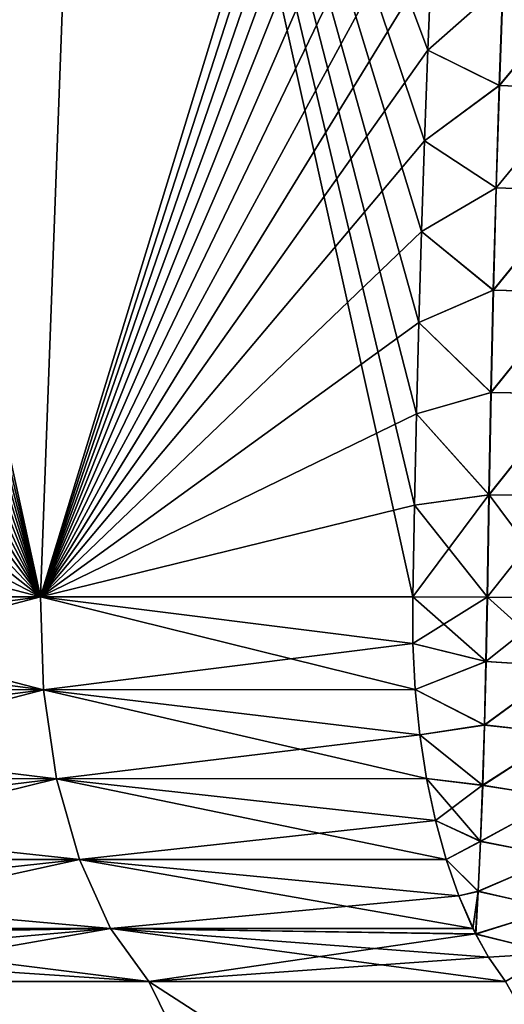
# Model space of a CAD drawing. Header units: metres. Extents: x -109 to 109, y -108 to 40.
# Tile 13 of 230: x -89.07 to -86.74, y -102.52 to -97.79. Entities that reach past the tile are written whole.
import ezdxf

# ---------------------------------------------------------------- set-up
doc = ezdxf.new("R2010")
doc.units = ezdxf.units.M
doc.layers.add('solid_K_24_42_17_000C74_XXXX', color=7, linetype='CONTINUOUS')

msp = doc.modelspace()

# ---------------------------------------------------------------- linework, layer by layer
at = {"layer": 'solid_K_24_42_17_000C74_XXXX'}
for points in [[(-90.683044, -100.564568, -20.524872), (-90.669464, -100.12355, -20.508335), (-88.716843, -93.64727, -21.160137)], [(-88.974266, -100.564568, -21.606056), (-90.683044, -100.564568, -20.524872), (-88.716843, -93.64727, -21.160137)], [(-90.669464, -100.12355, -20.508335), (-90.656044, -99.683624, -20.489859), (-88.716843, -93.64727, -21.160137)], [(-90.656044, -99.683624, -20.489859), (-90.642792, -99.244781, -20.469456), (-88.716843, -93.64727, -21.160137)], [(-90.642792, -99.244781, -20.469456), (-90.6297, -98.807037, -20.447136), (-88.716843, -93.64727, -21.160137)], [(-90.6297, -98.807037, -20.447136), (-90.616783, -98.370392, -20.422913), (-88.716843, -93.64727, -21.160137)], [(-90.616783, -98.370392, -20.422913), (-90.604042, -97.934853, -20.396793), (-88.716843, -93.64727, -21.160137)], [(-90.604042, -97.934853, -20.396793), (-90.591469, -97.50042, -20.36879), (-88.716843, -93.64727, -21.160137)], [(-90.498581, -94.12915, 20.085072), (-88.974266, -100.564568, 21.606056), (-90.486099, -93.647095, 20.03474)], [(-88.974266, -100.564568, 21.606056), (-88.716843, -93.64727, 21.160139), (-90.486099, -93.647095, 20.03474)], [(-88.974266, -100.564568, -21.606056), (-88.716843, -93.64727, -21.160137), (-86.857559, -93.647148, -22.12969)], [(-86.89492, -94.12941, -22.165678), (-88.974266, -100.564568, -21.606056), (-86.857559, -93.647148, -22.12969)], [(-88.974266, -100.564568, 21.606056), (-87.183487, -100.56456, 22.545332), (-88.716843, -93.64727, 21.160139)], [(-87.112129, -97.935402, 22.412889), (-87.094177, -97.501144, 22.38801), (-88.716843, -93.64727, 21.160139)], [(-87.128365, -98.370796, 22.436981), (-87.112129, -97.935402, 22.412889), (-88.716843, -93.64727, 21.160139)], [(-87.142868, -98.807312, 22.460278), (-87.128365, -98.370796, 22.436981), (-88.716843, -93.64727, 21.160139)], [(-87.155647, -99.244957, 22.482767), (-87.142868, -98.807312, 22.460278), (-88.716843, -93.64727, 21.160139)], [(-87.166679, -99.683716, 22.504446), (-87.155647, -99.244957, 22.482767), (-88.716843, -93.64727, 21.160139)], [(-87.175964, -100.123589, 22.525305), (-87.166679, -99.683716, 22.504446), (-88.716843, -93.64727, 21.160139)], [(-87.183487, -100.56456, 22.545332), (-87.175964, -100.123589, 22.525305), (-88.716843, -93.64727, 21.160139)], [(-90.498581, -94.12915, 20.085072), (-90.511391, -94.614319, 20.133215), (-88.974266, -100.564568, 21.606056)], [(-86.89492, -94.12941, -22.165678), (-86.930222, -94.614738, -22.200855), (-88.974266, -100.564568, -21.606056)], [(-90.511391, -94.614319, 20.133215), (-90.524498, -95.102013, 20.179098), (-88.974266, -100.564568, 21.606056)], [(-86.930222, -94.614738, -22.200855), (-86.963409, -95.10257, -22.235151), (-88.974266, -100.564568, -21.606056)], [(-90.524498, -95.102013, 20.179098), (-90.537842, -95.591637, 20.222658), (-88.974266, -100.564568, 21.606056)], [(-86.963409, -95.10257, -22.235151), (-86.994469, -95.592339, -22.268499), (-88.974266, -100.564568, -21.606056)], [(-90.537842, -95.591637, 20.222658), (-90.551399, -96.082626, 20.263838), (-88.974266, -100.564568, 21.606056)], [(-86.994469, -95.592339, -22.268499), (-87.023354, -96.083488, -22.300844), (-88.974266, -100.564568, -21.606056)], [(-90.551399, -96.082626, 20.263838), (-90.56514, -96.574387, 20.302588), (-88.974266, -100.564568, 21.606056)], [(-87.023354, -96.083488, -22.300844), (-87.050041, -96.575462, -22.332132), (-88.974266, -100.564568, -21.606056)], [(-90.56514, -96.574387, 20.302588), (-90.579056, -97.066681, 20.338886), (-88.974266, -100.564568, 21.606056)], [(-87.050041, -96.575462, -22.332132), (-87.074524, -97.068016, -22.362347), (-88.974266, -100.564568, -21.606056)], [(-90.579056, -97.066681, 20.338886), (-90.591461, -97.500015, 20.368761), (-88.974266, -100.564568, 21.606056)], [(-87.074524, -97.068016, -22.362347), (-87.094177, -97.501144, -22.38801), (-88.974266, -100.564568, -21.606056)], [(-90.591461, -97.500015, 20.368761), (-90.604034, -97.934464, 20.396765), (-88.974266, -100.564568, 21.606056)], [(-87.094177, -97.501144, -22.38801), (-87.112129, -97.935402, -22.412889), (-88.974266, -100.564568, -21.606056)], [(-86.749939, -97.613823, -22.521521), (-87.112129, -97.935402, -22.412889), (-87.094177, -97.501144, -22.38801)], [(-86.750893, -97.6138, 22.521269), (-87.094177, -97.501144, 22.38801), (-87.112129, -97.935402, 22.412889)], [(-86.768188, -98.105316, 22.549824), (-86.750893, -97.6138, 22.521269), (-87.112129, -97.935402, 22.412889)], [(-86.767204, -98.105339, -22.550081), (-87.112129, -97.935402, -22.412889), (-86.749939, -97.613823, -22.521521)], [(-86.374153, -97.63031, 22.583269), (-86.750893, -97.6138, 22.521269), (-86.768188, -98.105316, 22.549824)], [(-86.767204, -98.105339, -22.550081), (-86.749939, -97.613823, -22.521521), (-86.373131, -97.630348, -22.583338)], [(-86.391273, -98.119644, 22.61128), (-86.374153, -97.63031, 22.583269), (-86.768188, -98.105316, 22.549824)], [(-86.767204, -98.105339, -22.550081), (-86.373131, -97.630348, -22.583338), (-86.390228, -98.119682, -22.611349)], [(-90.604034, -97.934464, 20.396765), (-90.616783, -98.370041, 20.422884), (-88.974266, -100.564568, 21.606056)], [(-87.112129, -97.935402, -22.412889), (-87.128365, -98.370796, -22.436981), (-88.974266, -100.564568, -21.606056)], [(-86.767204, -98.105339, -22.550081), (-87.128365, -98.370796, -22.436981), (-87.112129, -97.935402, -22.412889)], [(-86.768188, -98.105316, 22.549824), (-87.112129, -97.935402, 22.412889), (-87.128365, -98.370796, 22.436981)], [(-86.7836, -98.596954, 22.577166), (-86.768188, -98.105316, 22.549824), (-87.128365, -98.370796, 22.436981)], [(-86.782593, -98.596977, -22.577429), (-87.128365, -98.370796, -22.436981), (-86.767204, -98.105339, -22.550081)], [(-86.391273, -98.119644, 22.61128), (-86.768188, -98.105316, 22.549824), (-86.7836, -98.596954, 22.577166)], [(-86.406532, -98.609108, 22.638132), (-86.391273, -98.119644, 22.61128), (-86.7836, -98.596954, 22.577166)], [(-86.782593, -98.596977, -22.577429), (-86.767204, -98.105339, -22.550081), (-86.390228, -98.119682, -22.611349)], [(-86.782593, -98.596977, -22.577429), (-86.390228, -98.119682, -22.611349), (-86.405464, -98.609138, -22.638201)], [(-90.616783, -98.370041, 20.422884), (-90.629707, -98.806732, 20.447111), (-88.974266, -100.564568, 21.606056)], [(-87.128365, -98.370796, -22.436981), (-87.142868, -98.80732, -22.460278), (-88.974266, -100.564568, -21.606056)], [(-86.782593, -98.596977, -22.577429), (-87.142868, -98.80732, -22.460278), (-87.128365, -98.370796, -22.436981)], [(-86.7836, -98.596954, 22.577166), (-87.128365, -98.370796, 22.436981), (-87.142868, -98.807312, 22.460278)], [(-86.797134, -99.088715, 22.603292), (-86.7836, -98.596954, 22.577166), (-87.142868, -98.807312, 22.460278)], [(-86.796104, -99.08873, -22.603561), (-87.142868, -98.80732, -22.460278), (-86.782593, -98.596977, -22.577429)], [(-86.406532, -98.609108, 22.638132), (-86.7836, -98.596954, 22.577166), (-86.797134, -99.088715, 22.603292)], [(-86.419937, -99.098686, 22.663818), (-86.406532, -98.609108, 22.638132), (-86.797134, -99.088715, 22.603292)], [(-86.796104, -99.08873, -22.603561), (-86.782593, -98.596977, -22.577429), (-86.405464, -98.609138, -22.638201)], [(-86.796104, -99.08873, -22.603561), (-86.405464, -98.609138, -22.638201), (-86.418846, -99.098717, -22.663887)], [(-90.629707, -98.806732, 20.447111), (-90.642799, -99.244537, 20.469433), (-88.974266, -100.564568, 21.606056)], [(-87.142868, -98.80732, -22.460278), (-87.155647, -99.244957, -22.482767), (-88.974266, -100.564568, -21.606056)], [(-86.797134, -99.088715, 22.603292), (-87.142868, -98.807312, 22.460278), (-87.155647, -99.244957, 22.482767)], [(-86.796104, -99.08873, -22.603561), (-87.155647, -99.244957, -22.482767), (-87.142868, -98.80732, -22.460278)], [(-86.808807, -99.580582, 22.628201), (-86.797134, -99.088715, 22.603292), (-87.155647, -99.244957, 22.482767)], [(-86.807755, -99.580597, -22.628473), (-87.155647, -99.244957, -22.482767), (-86.796104, -99.08873, -22.603561)], [(-86.419937, -99.098686, 22.663818), (-86.797134, -99.088715, 22.603292), (-86.808807, -99.580582, 22.628201)], [(-86.807755, -99.580597, -22.628473), (-86.796104, -99.08873, -22.603561), (-86.418846, -99.098717, -22.663887)], [(-86.431496, -99.588371, 22.688337), (-86.419937, -99.098686, 22.663818), (-86.808807, -99.580582, 22.628201)], [(-86.807755, -99.580597, -22.628473), (-86.418846, -99.098717, -22.663887), (-86.430389, -99.588394, -22.688406)], [(-90.642799, -99.244537, 20.469433), (-90.656059, -99.683449, 20.489838), (-88.974266, -100.564568, 21.606056)], [(-87.155647, -99.244957, -22.482767), (-87.166679, -99.683716, -22.504446), (-88.974266, -100.564568, -21.606056)], [(-86.807755, -99.580597, -22.628473), (-87.166679, -99.683716, -22.504446), (-87.155647, -99.244957, -22.482767)], [(-86.808807, -99.580582, 22.628201), (-87.155647, -99.244957, 22.482767), (-87.166679, -99.683716, 22.504446)], [(-86.818626, -100.072548, 22.651886), (-86.808807, -99.580582, 22.628201), (-87.166679, -99.683716, 22.504446)], [(-86.817543, -100.072556, -22.652164), (-87.166679, -99.683716, -22.504446), (-86.807755, -99.580597, -22.628473)], [(-86.431496, -99.588371, 22.688337), (-86.808807, -99.580582, 22.628201), (-86.818626, -100.072548, 22.651886)], [(-86.441216, -100.078156, 22.711685), (-86.431496, -99.588371, 22.688337), (-86.818626, -100.072548, 22.651886)], [(-86.817543, -100.072556, -22.652164), (-86.807755, -99.580597, -22.628473), (-86.430389, -99.588394, -22.688406)], [(-86.817543, -100.072556, -22.652164), (-86.430389, -99.588394, -22.688406), (-86.440086, -100.078178, -22.711756)], [(-90.656059, -99.683449, 20.489838), (-90.669479, -100.123459, 20.508316), (-88.974266, -100.564568, 21.606056)], [(-87.166679, -99.683716, -22.504446), (-87.175964, -100.123589, -22.525305), (-88.974266, -100.564568, -21.606056)], [(-86.817543, -100.072556, -22.652164), (-87.175964, -100.123589, -22.525305), (-87.166679, -99.683716, -22.504446)], [(-86.818626, -100.072548, 22.651886), (-87.166679, -99.683716, 22.504446), (-87.175964, -100.123589, 22.525305)], [(-86.818626, -100.072548, 22.651886), (-87.175964, -100.123589, 22.525305), (-87.183487, -100.56456, 22.545332)], [(-86.826599, -100.564606, 22.674345), (-86.818626, -100.072548, 22.651886), (-87.183487, -100.56456, 22.545332)], [(-86.817543, -100.072556, -22.652164), (-86.825485, -100.564606, -22.674631), (-87.175964, -100.123589, -22.525305)], [(-86.441216, -100.078156, 22.711685), (-86.818626, -100.072548, 22.651886), (-86.826599, -100.564606, 22.674345)], [(-86.441216, -100.078156, 22.711685), (-86.826599, -100.564606, 22.674345), (-86.449104, -100.568039, 22.733862)], [(-86.817543, -100.072556, -22.652164), (-86.44796, -100.568054, -22.733931), (-86.825485, -100.564606, -22.674631)], [(-86.817543, -100.072556, -22.652164), (-86.440086, -100.078178, -22.711756), (-86.44796, -100.568054, -22.733931)], [(-90.669479, -100.123459, 20.508316), (-90.683067, -100.56456, 20.524855), (-88.974266, -100.564568, 21.606056)], [(-87.175964, -100.123589, -22.525305), (-87.183487, -100.56456, -22.545332), (-88.974266, -100.564568, -21.606056)], [(-86.825485, -100.564606, -22.674631), (-87.183487, -100.56456, -22.545332), (-87.175964, -100.123589, -22.525305)], [(-90.680939, -100.78804, 20.523781), (-88.974266, -100.564568, 21.606056), (-90.683067, -100.56456, 20.524855)], [(-88.959686, -101.010201, -21.580807), (-90.683044, -100.564568, -20.524872), (-88.974266, -100.564568, -21.606056)], [(-88.959686, -101.010201, -21.580807), (-90.680946, -100.788025, -20.523783), (-90.683044, -100.564568, -20.524872)], [(-90.680939, -100.78804, 20.523781), (-90.665581, -101.009941, 20.501553), (-88.974266, -100.564568, 21.606056)], [(-90.665581, -101.009941, 20.501553), (-88.959686, -101.010201, 21.580807), (-88.974266, -100.564568, 21.606056)], [(-87.183647, -100.78804, -22.542946), (-88.974266, -100.564568, -21.606056), (-87.183487, -100.56456, -22.545332)], [(-87.183647, -100.788025, 22.542948), (-87.183487, -100.56456, 22.545332), (-88.974266, -100.564568, 21.606056)], [(-87.172073, -101.009941, -22.518532), (-88.959686, -101.010201, -21.580807), (-88.974266, -100.564568, -21.606056)], [(-87.183647, -100.78804, -22.542946), (-87.172073, -101.009941, -22.518532), (-88.974266, -100.564568, -21.606056)], [(-88.959686, -101.010201, 21.580807), (-87.183647, -100.788025, 22.542948), (-88.974266, -100.564568, 21.606056)], [(-86.831352, -100.875343, -22.663073), (-87.183647, -100.78804, -22.542946), (-87.183487, -100.56456, -22.545332)], [(-87.183647, -100.788025, 22.542948), (-86.826599, -100.564606, 22.674345), (-87.183487, -100.56456, 22.545332)], [(-87.183647, -100.788025, 22.542948), (-86.832451, -100.874832, 22.662842), (-86.826599, -100.564606, 22.674345)], [(-86.831352, -100.875343, -22.663073), (-87.183487, -100.56456, -22.545332), (-86.825485, -100.564606, -22.674631)], [(-86.832451, -100.874832, 22.662842), (-86.449104, -100.568039, 22.733862), (-86.826599, -100.564606, 22.674345)], [(-86.45536, -100.898308, 22.720922), (-86.449104, -100.568039, 22.733862), (-86.832451, -100.874832, 22.662842)], [(-86.831352, -100.875343, -22.663073), (-86.825485, -100.564606, -22.674631), (-86.454208, -100.898056, -22.721025)], [(-86.454208, -100.898056, -22.721025), (-86.825485, -100.564606, -22.674631), (-86.44796, -100.568054, -22.733931)], [(-88.959686, -101.010201, -21.580807), (-90.665581, -101.009918, -20.501556), (-90.680946, -100.788025, -20.523783)], [(-88.959686, -101.010201, 21.580807), (-87.172081, -101.009918, 22.518534), (-87.183647, -100.788025, 22.542948)], [(-87.183647, -100.788025, 22.542948), (-87.172081, -101.009918, 22.518534), (-86.832451, -100.874832, 22.662842)], [(-86.831352, -100.875343, -22.663073), (-87.172073, -101.009941, -22.518532), (-87.183647, -100.78804, -22.542946)], [(-87.172081, -101.009918, 22.518534), (-86.839951, -101.179108, 22.601454), (-86.832451, -100.874832, 22.662842)], [(-86.838867, -101.180092, -22.601477), (-87.172073, -101.009941, -22.518532), (-86.831352, -100.875343, -22.663073)], [(-86.45536, -100.898308, 22.720922), (-86.832451, -100.874832, 22.662842), (-86.839951, -101.179108, 22.601454)], [(-86.838867, -101.180092, -22.601477), (-86.831352, -100.875343, -22.663073), (-86.454208, -100.898056, -22.721025)], [(-86.463409, -101.221855, 22.65353), (-86.45536, -100.898308, 22.720922), (-86.839951, -101.179108, 22.601454)], [(-86.838867, -101.180092, -22.601477), (-86.454208, -100.898056, -22.721025), (-86.46225, -101.221352, -22.653759)], [(-88.959686, -101.010201, -21.580807), (-90.636223, -101.227531, -20.459068), (-90.665581, -101.009918, -20.501556)], [(-90.665581, -101.009941, 20.501553), (-90.636223, -101.227547, 20.459063), (-88.959686, -101.010201, 21.580807)], [(-90.636223, -101.227547, 20.459063), (-90.593224, -101.438095, 20.396826), (-88.959686, -101.010201, 21.580807)], [(-88.896027, -101.438263, -21.470549), (-90.636223, -101.227531, -20.459068), (-88.959686, -101.010201, -21.580807)], [(-90.593224, -101.438095, 20.396826), (-88.896027, -101.438263, 21.470549), (-88.959686, -101.010201, 21.580807)], [(-88.959686, -101.010201, 21.580807), (-87.149963, -101.227531, 22.471865), (-87.172081, -101.009918, 22.518534)], [(-87.172073, -101.009941, -22.518532), (-87.149956, -101.227547, -22.471861), (-88.959686, -101.010201, -21.580807)], [(-88.896027, -101.438263, 21.470549), (-87.149963, -101.227531, 22.471865), (-88.959686, -101.010201, 21.580807)], [(-87.117561, -101.438095, -22.403502), (-88.896027, -101.438263, -21.470549), (-88.959686, -101.010201, -21.580807)], [(-87.149956, -101.227547, -22.471861), (-87.117561, -101.438095, -22.403502), (-88.959686, -101.010201, -21.580807)], [(-87.172081, -101.009918, 22.518534), (-87.149963, -101.227531, 22.471865), (-86.839951, -101.179108, 22.601454)], [(-86.838867, -101.180092, -22.601477), (-87.149956, -101.227547, -22.471861), (-87.172073, -101.009941, -22.518532)], [(-87.149963, -101.227531, 22.471865), (-86.848907, -101.469452, 22.491791), (-86.839951, -101.179108, 22.601454)], [(-86.847839, -101.470848, -22.491463), (-87.149956, -101.227547, -22.471861), (-86.838867, -101.180092, -22.601477)], [(-86.463409, -101.221855, 22.65353), (-86.839951, -101.179108, 22.601454), (-86.848907, -101.469452, 22.491791)], [(-86.47303, -101.529755, 22.533541), (-86.463409, -101.221855, 22.65353), (-86.848907, -101.469452, 22.491791)], [(-86.847839, -101.470848, -22.491463), (-86.838867, -101.180092, -22.601477), (-86.46225, -101.221352, -22.653759)], [(-86.847839, -101.470848, -22.491463), (-86.46225, -101.221352, -22.653759), (-86.471863, -101.529037, -22.533983)], [(-88.896027, -101.438263, -21.470549), (-90.593224, -101.438087, -20.39683), (-90.636223, -101.227531, -20.459068)], [(-88.896027, -101.438263, 21.470549), (-87.117561, -101.438087, 22.403505), (-87.149963, -101.227531, 22.471865)], [(-87.149963, -101.227531, 22.471865), (-87.117561, -101.438087, 22.403505), (-86.848907, -101.469452, 22.491791)], [(-86.847839, -101.470848, -22.491463), (-87.117561, -101.438095, -22.403502), (-87.149956, -101.227547, -22.471861)], [(-88.896027, -101.438263, -21.470549), (-90.537132, -101.638863, -20.315639), (-90.593224, -101.438087, -20.39683)], [(-90.593224, -101.438095, 20.396826), (-90.537125, -101.638863, 20.315639), (-88.896027, -101.438263, 21.470549)], [(-88.786461, -101.8274, -21.280779), (-90.537132, -101.638863, -20.315639), (-88.896027, -101.438263, -21.470549)], [(-90.537125, -101.638863, 20.315639), (-90.468643, -101.827332, 20.216528), (-88.896027, -101.438263, 21.470549)], [(-90.468643, -101.827332, 20.216528), (-88.786461, -101.8274, 21.280779), (-88.896027, -101.438263, 21.470549)], [(-88.896027, -101.438263, 21.470549), (-87.075294, -101.638863, 22.314331), (-87.117561, -101.438087, 22.403505)], [(-87.117561, -101.438095, -22.403502), (-87.075294, -101.638863, -22.314327), (-88.896027, -101.438263, -21.470549)], [(-88.786461, -101.8274, 21.280779), (-87.075294, -101.638863, 22.314331), (-88.896027, -101.438263, 21.470549)], [(-87.023705, -101.827332, -22.205465), (-88.786461, -101.8274, -21.280779), (-88.896027, -101.438263, -21.470549)], [(-87.075294, -101.638863, -22.314327), (-87.023705, -101.827332, -22.205465), (-88.896027, -101.438263, -21.470549)], [(-87.117561, -101.438087, 22.403505), (-87.075294, -101.638863, 22.314331), (-86.848907, -101.469452, 22.491791)], [(-86.858032, -101.739967, -22.335922), (-87.075294, -101.638863, -22.314327), (-87.117561, -101.438095, -22.403502)], [(-86.858032, -101.739967, -22.335922), (-87.117561, -101.438095, -22.403502), (-86.847839, -101.470848, -22.491463)], [(-87.075294, -101.638863, 22.314331), (-86.859077, -101.738266, 22.336727), (-86.848907, -101.469452, 22.491791)], [(-86.47303, -101.529755, 22.533541), (-86.848907, -101.469452, 22.491791), (-86.859077, -101.738266, 22.336727)], [(-86.858032, -101.739967, -22.335922), (-86.847839, -101.470848, -22.491463), (-86.471863, -101.529037, -22.533983)], [(-86.483963, -101.813507, 22.364267), (-86.47303, -101.529755, 22.533541), (-86.859077, -101.738266, 22.336727)], [(-86.858032, -101.739967, -22.335922), (-86.471863, -101.529037, -22.533983), (-86.48278, -101.812645, -22.364994)], [(-88.786461, -101.8274, -21.280779), (-90.468651, -101.827332, -20.216524), (-90.537132, -101.638863, -20.315639)], [(-88.786461, -101.8274, 21.280779), (-87.023697, -101.827332, 22.205471), (-87.075294, -101.638863, 22.314331)], [(-87.075294, -101.638863, 22.314331), (-87.023697, -101.827332, 22.205471), (-86.859077, -101.738266, 22.336727)], [(-86.858032, -101.739967, -22.335922), (-87.023705, -101.827332, -22.205465), (-87.075294, -101.638863, -22.314327)], [(-86.869179, -101.980377, -22.138943), (-87.023705, -101.827332, -22.205465), (-86.858032, -101.739967, -22.335922)], [(-87.023697, -101.827332, 22.205471), (-86.870201, -101.978493, 22.140326), (-86.859077, -101.738266, 22.336727)], [(-86.483963, -101.813507, 22.364267), (-86.859077, -101.738266, 22.336727), (-86.870201, -101.978493, 22.140326)], [(-86.869179, -101.980377, -22.138943), (-86.858032, -101.739967, -22.335922), (-86.48278, -101.812645, -22.364994)], [(-88.786461, -101.8274, -21.280779), (-90.388649, -102.001152, -20.100729), (-90.468651, -101.827332, -20.216524)], [(-90.468643, -101.827332, 20.216528), (-90.388641, -102.001152, 20.100737), (-88.786461, -101.8274, 21.280779)], [(-88.636459, -102.158211, -21.020958), (-90.388649, -102.001152, -20.100729), (-88.786461, -101.8274, -21.280779)], [(-90.388641, -102.001152, 20.100737), (-90.298088, -102.15818, 19.969687), (-88.786461, -101.8274, 21.280779)], [(-90.298088, -102.15818, 19.969687), (-88.636459, -102.158211, 21.020958), (-88.786461, -101.8274, 21.280779)], [(-88.786461, -101.8274, 21.280779), (-86.963417, -102.001152, 22.078289), (-87.023697, -101.827332, 22.205471)], [(-87.023705, -101.827332, -22.205465), (-86.963432, -102.001152, -22.078281), (-88.786461, -101.8274, -21.280779)], [(-88.636459, -102.158211, 21.020958), (-86.963417, -102.001152, 22.078289), (-88.786461, -101.8274, 21.280779)], [(-86.89521, -102.15818, -21.93434), (-88.636459, -102.158211, -21.020958), (-88.786461, -101.8274, -21.280779)], [(-86.963432, -102.001152, -22.078281), (-86.89521, -102.15818, -21.93434), (-88.786461, -101.8274, -21.280779)], [(-86.869179, -101.980377, -22.138943), (-86.963432, -102.001152, -22.078281), (-87.023705, -101.827332, -22.205465)], [(-87.023697, -101.827332, 22.205471), (-86.963417, -102.001152, 22.078289), (-86.870201, -101.978493, 22.140326)], [(-86.495903, -102.065292, 22.150375), (-86.483963, -101.813507, 22.364267), (-86.870201, -101.978493, 22.140326)], [(-86.869179, -101.980377, -22.138943), (-86.48278, -101.812645, -22.364994), (-86.494705, -102.064362, -22.151442)], [(-86.869179, -101.980377, -22.138943), (-86.881462, -102.185875, -21.905323), (-86.963432, -102.001152, -22.078281)], [(-86.963417, -102.001152, 22.078289), (-86.895203, -102.15818, 21.934347), (-86.870201, -101.978493, 22.140326)], [(-86.895203, -102.15818, 21.934347), (-86.882431, -102.18396, 21.907372), (-86.870201, -101.978493, 22.140326)], [(-86.495903, -102.065292, 22.150375), (-86.870201, -101.978493, 22.140326), (-86.882431, -102.18396, 21.907372)], [(-86.869179, -101.980377, -22.138943), (-86.494705, -102.064362, -22.151442), (-86.881462, -102.185875, -21.905323)], [(-88.636459, -102.158211, -21.020958), (-90.298103, -102.15818, -19.969679), (-90.388649, -102.001152, -20.100729)], [(-88.636459, -102.158211, 21.020958), (-86.895203, -102.15818, 21.934347), (-86.963417, -102.001152, 22.078289)], [(-86.963432, -102.001152, -22.078281), (-86.881462, -102.185875, -21.905323), (-86.89521, -102.15818, -21.93434)], [(-86.495903, -102.065292, 22.150375), (-86.882431, -102.18396, 21.907372), (-86.508858, -102.277855, 21.898142)], [(-86.494705, -102.064362, -22.151442), (-86.507637, -102.27697, -21.89957), (-86.881462, -102.185875, -21.905323)], [(-88.636459, -102.158211, -21.020958), (-90.281128, -102.183968, -19.945129), (-90.298103, -102.15818, -19.969679)], [(-90.298088, -102.15818, 19.969687), (-90.279839, -102.185883, 19.943268), (-88.636459, -102.158211, 21.020958)], [(-88.636459, -102.158211, -21.020958), (-88.453484, -102.4142, -20.704044), (-90.281128, -102.183968, -19.945129)], [(-90.279839, -102.185883, 19.943268), (-90.198128, -102.296463, 19.825014), (-88.636459, -102.158211, 21.020958)], [(-90.198128, -102.296463, 19.825014), (-90.090057, -102.4142, 19.668598), (-88.636459, -102.158211, 21.020958)], [(-88.636459, -102.158211, 21.020958), (-90.090057, -102.4142, 19.668598), (-88.453484, -102.4142, 20.704044)], [(-88.636459, -102.158211, 21.020958), (-86.882431, -102.18396, 21.907372), (-86.895203, -102.15818, 21.934347)], [(-86.89521, -102.15818, -21.93434), (-86.881462, -102.185875, -21.905323), (-88.636459, -102.158211, -21.020958)], [(-88.636459, -102.158211, -21.020958), (-86.73848, -102.4142, -21.603632), (-88.453484, -102.4142, -20.704044)], [(-86.819901, -102.296463, -21.775434), (-86.73848, -102.4142, -21.603632), (-88.636459, -102.158211, -21.020958)], [(-88.636459, -102.158211, 21.020958), (-88.453484, -102.4142, 20.704044), (-86.882431, -102.18396, 21.907372)], [(-86.881462, -102.185875, -21.905323), (-86.819901, -102.296463, -21.775434), (-88.636459, -102.158211, -21.020958)], [(-90.198143, -102.296455, -19.825008), (-90.281128, -102.183968, -19.945129), (-88.453484, -102.4142, -20.704044)], [(-86.819893, -102.296455, 21.77544), (-86.882431, -102.18396, 21.907372), (-88.453484, -102.4142, 20.704044)], [(-86.819893, -102.296455, 21.77544), (-86.508858, -102.277855, 21.898142), (-86.882431, -102.18396, 21.907372)], [(-86.881462, -102.185875, -21.905323), (-86.507637, -102.27697, -21.89957), (-86.819901, -102.296463, -21.775434)], [(-90.198143, -102.296455, -19.825008), (-88.453484, -102.4142, -20.704044), (-90.090057, -102.4142, -19.668596)], [(-86.819893, -102.296455, 21.77544), (-88.453484, -102.4142, 20.704044), (-86.73848, -102.4142, 21.603632)], [(-86.819901, -102.296463, -21.775434), (-86.507637, -102.27697, -21.89957), (-86.73848, -102.4142, -21.603632)], [(-86.819893, -102.296455, 21.77544), (-86.73848, -102.4142, 21.603632), (-86.508858, -102.277855, 21.898142)], [(-90.090057, -102.4142, 19.668598), (-90.139488, -102.849747, 18.629673), (-87.594604, -104.159546, 17.091387)], [(-90.090057, -102.4142, -19.668596), (-87.594566, -104.159546, -17.09141), (-89.313828, -104.159546, -15.843344)], [(-90.090057, -102.4142, -19.668596), (-88.453484, -102.4142, -20.704044), (-87.594566, -104.159546, -17.09141)], [(-88.453484, -102.4142, 20.704044), (-90.090057, -102.4142, 19.668598), (-87.594604, -104.159546, 17.091387)], [(-88.453484, -102.4142, -20.704044), (-85.7547, -104.159546, -18.153683), (-87.594566, -104.159546, -17.09141)], [(-88.453484, -102.4142, -20.704044), (-86.73848, -102.4142, -21.603632), (-85.7547, -104.159546, -18.153683)], [(-88.453484, -102.4142, 20.704044), (-87.594604, -104.159546, 17.091387), (-85.75473, -104.159546, 18.153669)], [(-86.73848, -102.4142, 21.603632), (-88.453484, -102.4142, 20.704044), (-85.75473, -104.159546, 18.153669)]]:
    msp.add_3dface(points, dxfattribs=at)

doc.saveas('drawing.dxf')
